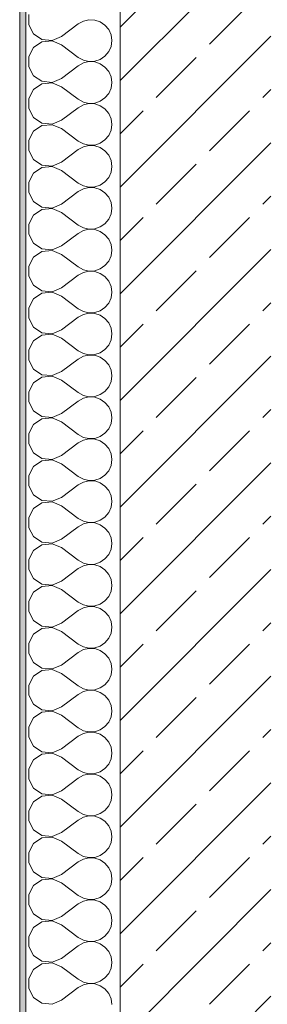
# Model space of a CAD drawing. Header units: metres. Extents: x -3.6 to 84.5, y -11 to 16.8.
# Tile 4 of 229: x -0.175 to 0.219, y 1.4 to 2.967. Entities that reach past the tile are written whole.
import ezdxf

# ---------------------------------------------------------------- set-up
doc = ezdxf.new("R2010")
doc.units = ezdxf.units.M
doc.header["$MEASUREMENT"] = 0
doc.layers.add('604 - Struktur.Wand Aussen', color=7, linetype='Continuous')

# ---------------------------------------------------------------- blocks, each defined once
blk = doc.blocks.new('*X2')
at = {"layer": '604 - Struktur.Wand Aussen', "color": 7, "linetype": 'Continuous', "lineweight": 5}
for p, q in [((-0.1607, 2.9748), (-0.1607, 2.9585)), ((-0.0736, 2.9645), (-0.0817, 2.96)), ((-0.0647, 2.9665), (-0.0736, 2.9645)), ((-0.0555, 2.9661), (-0.0647, 2.9665)), ((-0.0468, 2.9631), (-0.0555, 2.9661)), ((-0.0392, 2.9579), (-0.0468, 2.9631)), ((-0.1607, 2.9585), (-0.153, 2.9442)), ((-0.1083, 2.94), (-0.0817, 2.96)), ((-0.0333, 2.9509), (-0.0392, 2.9579)), ((-0.0296, 2.9424), (-0.0333, 2.9509)), ((-0.153, 2.9442), (-0.1395, 2.9352)), ((-0.1395, 2.9314), (-0.153, 2.9224)), ((-0.1395, 2.9352), (-0.1233, 2.9337)), ((-0.1233, 2.933), (-0.1395, 2.9314)), ((-0.1233, 2.9337), (-0.1083, 2.94)), ((-0.1083, 2.9267), (-0.1233, 2.933)), ((-0.0283, 2.9333), (-0.0296, 2.9424)), ((-0.0296, 2.9242), (-0.0283, 2.9333)), ((-0.153, 2.9224), (-0.1607, 2.9081)), ((-0.1083, 2.9267), (-0.0817, 2.9067)), ((-0.0392, 2.9087), (-0.0333, 2.9158)), ((-0.0333, 2.9158), (-0.0296, 2.9242)), ((-0.1607, 2.9081), (-0.1607, 2.8919)), ((-0.0817, 2.9067), (-0.0736, 2.9022)), ((-0.0736, 2.9022), (-0.0647, 2.9001)), ((-0.0647, 2.8999), (-0.0736, 2.8978)), ((-0.0647, 2.9001), (-0.0555, 2.9006)), ((-0.0555, 2.8994), (-0.0647, 2.8999)), ((-0.0555, 2.9006), (-0.0468, 2.9035)), ((-0.0468, 2.8965), (-0.0555, 2.8994)), ((-0.0468, 2.9035), (-0.0392, 2.9087)), ((-0.1607, 2.8919), (-0.153, 2.8776)), ((-0.1083, 2.8733), (-0.0817, 2.8933)), ((-0.0736, 2.8978), (-0.0817, 2.8933)), ((-0.0392, 2.8913), (-0.0468, 2.8965)), ((-0.0333, 2.8842), (-0.0392, 2.8913)), ((-0.0296, 2.8758), (-0.0333, 2.8842)), ((-0.153, 2.8776), (-0.1395, 2.8686)), ((-0.1395, 2.8686), (-0.1233, 2.867)), ((-0.1233, 2.867), (-0.1083, 2.8733)), ((-0.0283, 2.8667), (-0.0296, 2.8758)), ((-0.0296, 2.8576), (-0.0283, 2.8667)), ((-0.153, 2.8558), (-0.1607, 2.8415)), ((-0.1395, 2.8648), (-0.153, 2.8558)), ((-0.1233, 2.8663), (-0.1395, 2.8648)), ((-0.1083, 2.86), (-0.1233, 2.8663)), ((-0.1083, 2.86), (-0.0817, 2.84)), ((-0.0333, 2.8491), (-0.0296, 2.8576)), ((-0.1607, 2.8415), (-0.1607, 2.8252)), ((-0.0817, 2.84), (-0.0736, 2.8355)), ((-0.0736, 2.8355), (-0.0647, 2.8335)), ((-0.0555, 2.8339), (-0.0468, 2.8369)), ((-0.0468, 2.8369), (-0.0392, 2.8421)), ((-0.0392, 2.8421), (-0.0333, 2.8491)), ((-0.1607, 2.8252), (-0.153, 2.8109)), ((-0.1083, 2.8067), (-0.0817, 2.8267)), ((-0.0736, 2.8311), (-0.0817, 2.8267)), ((-0.0647, 2.8332), (-0.0736, 2.8311)), ((-0.0647, 2.8335), (-0.0555, 2.8339)), ((-0.0555, 2.8328), (-0.0647, 2.8332)), ((-0.0468, 2.8298), (-0.0555, 2.8328)), ((-0.0392, 2.8246), (-0.0468, 2.8298)), ((-0.0333, 2.8175), (-0.0392, 2.8246)), ((-0.153, 2.8109), (-0.1395, 2.8019)), ((-0.1233, 2.8004), (-0.1083, 2.8067)), ((-0.0296, 2.8091), (-0.0333, 2.8175)), ((-0.0283, 2.8), (-0.0296, 2.8091)), ((-0.153, 2.7891), (-0.1607, 2.7748)), ((-0.1395, 2.7981), (-0.153, 2.7891)), ((-0.1395, 2.8019), (-0.1233, 2.8004)), ((-0.1233, 2.7996), (-0.1395, 2.7981)), ((-0.1083, 2.7933), (-0.1233, 2.7996)), ((-0.1083, 2.7933), (-0.0817, 2.7733)), ((-0.0333, 2.7825), (-0.0296, 2.7909)), ((-0.0296, 2.7909), (-0.0283, 2.8)), ((-0.1607, 2.7748), (-0.1607, 2.7585)), ((-0.0817, 2.7733), (-0.0736, 2.7689)), ((-0.0468, 2.7702), (-0.0392, 2.7754)), ((-0.0392, 2.7754), (-0.0333, 2.7825)), ((-0.1607, 2.7585), (-0.153, 2.7442)), ((-0.1083, 2.74), (-0.0817, 2.76)), ((-0.0736, 2.7645), (-0.0817, 2.76)), ((-0.0736, 2.7689), (-0.0647, 2.7668)), ((-0.0647, 2.7665), (-0.0736, 2.7645)), ((-0.0647, 2.7668), (-0.0555, 2.7672)), ((-0.0555, 2.7661), (-0.0647, 2.7665)), ((-0.0555, 2.7672), (-0.0468, 2.7702)), ((-0.0468, 2.7631), (-0.0555, 2.7661)), ((-0.0392, 2.7579), (-0.0468, 2.7631)), ((-0.0333, 2.7509), (-0.0392, 2.7579)), ((-0.153, 2.7442), (-0.1395, 2.7352)), ((-0.0296, 2.7424), (-0.0333, 2.7509)), ((-0.0283, 2.7333), (-0.0296, 2.7424)), ((-0.1395, 2.7314), (-0.153, 2.7224)), ((-0.1395, 2.7352), (-0.1233, 2.7337)), ((-0.1233, 2.733), (-0.1395, 2.7314)), ((-0.1233, 2.7337), (-0.1083, 2.74)), ((-0.1083, 2.7267), (-0.1233, 2.733)), ((-0.1083, 2.7267), (-0.0817, 2.7067)), ((-0.0296, 2.7242), (-0.0283, 2.7333)), ((-0.153, 2.7224), (-0.1607, 2.7081)), ((-0.0392, 2.7087), (-0.0333, 2.7158)), ((-0.0333, 2.7158), (-0.0296, 2.7242)), ((-0.1607, 2.7081), (-0.1607, 2.6919)), ((-0.0817, 2.7067), (-0.0736, 2.7022)), ((-0.0736, 2.6978), (-0.0817, 2.6933)), ((-0.0736, 2.7022), (-0.0647, 2.7001)), ((-0.0647, 2.6999), (-0.0736, 2.6978)), ((-0.0647, 2.7001), (-0.0555, 2.7006)), ((-0.0555, 2.6994), (-0.0647, 2.6999)), ((-0.0555, 2.7006), (-0.0468, 2.7035)), ((-0.0468, 2.6965), (-0.0555, 2.6994)), ((-0.0468, 2.7035), (-0.0392, 2.7087)), ((-0.0392, 2.6913), (-0.0468, 2.6965)), ((-0.1607, 2.6919), (-0.153, 2.6776)), ((-0.1083, 2.6733), (-0.0817, 2.6933)), ((-0.0333, 2.6842), (-0.0392, 2.6913)), ((-0.0296, 2.6758), (-0.0333, 2.6842)), ((-0.153, 2.6776), (-0.1395, 2.6686)), ((-0.1395, 2.6648), (-0.153, 2.6558)), ((-0.1395, 2.6686), (-0.1233, 2.667)), ((-0.1233, 2.6663), (-0.1395, 2.6648)), ((-0.1233, 2.667), (-0.1083, 2.6733)), ((-0.1083, 2.66), (-0.1233, 2.6663)), ((-0.0283, 2.6667), (-0.0296, 2.6758)), ((-0.0296, 2.6576), (-0.0283, 2.6667)), ((-0.153, 2.6558), (-0.1607, 2.6415)), ((-0.1083, 2.66), (-0.0817, 2.64)), ((-0.0392, 2.6421), (-0.0333, 2.6491)), ((-0.0333, 2.6491), (-0.0296, 2.6576)), ((-0.1607, 2.6415), (-0.1607, 2.6252)), ((-0.0817, 2.64), (-0.0736, 2.6355)), ((-0.0736, 2.6355), (-0.0647, 2.6335)), ((-0.0647, 2.6332), (-0.0736, 2.6311)), ((-0.0647, 2.6335), (-0.0555, 2.6339)), ((-0.0555, 2.6328), (-0.0647, 2.6332)), ((-0.0555, 2.6339), (-0.0468, 2.6369)), ((-0.0468, 2.6298), (-0.0555, 2.6328)), ((-0.0468, 2.6369), (-0.0392, 2.6421)), ((-0.1607, 2.6252), (-0.153, 2.6109)), ((-0.1083, 2.6067), (-0.0817, 2.6267)), ((-0.0736, 2.6311), (-0.0817, 2.6267)), ((-0.0392, 2.6246), (-0.0468, 2.6298)), ((-0.0333, 2.6175), (-0.0392, 2.6246)), ((-0.0296, 2.6091), (-0.0333, 2.6175)), ((-0.153, 2.6109), (-0.1395, 2.6019)), ((-0.1395, 2.6019), (-0.1233, 2.6004)), ((-0.1233, 2.6004), (-0.1083, 2.6067)), ((-0.0283, 2.6), (-0.0296, 2.6091)), ((-0.153, 2.5891), (-0.1607, 2.5748)), ((-0.1395, 2.5981), (-0.153, 2.5891)), ((-0.1233, 2.5996), (-0.1395, 2.5981)), ((-0.1083, 2.5933), (-0.1233, 2.5996)), ((-0.1083, 2.5933), (-0.0817, 2.5733)), ((-0.0333, 2.5825), (-0.0296, 2.5909)), ((-0.0296, 2.5909), (-0.0283, 2.6)), ((-0.1607, 2.5748), (-0.1607, 2.5585)), ((-0.0817, 2.5733), (-0.0736, 2.5689)), ((-0.0555, 2.5672), (-0.0468, 2.5702)), ((-0.0468, 2.5702), (-0.0392, 2.5754)), ((-0.0392, 2.5754), (-0.0333, 2.5825)), ((-0.1607, 2.5585), (-0.153, 2.5442)), ((-0.1083, 2.54), (-0.0817, 2.56)), ((-0.0736, 2.5645), (-0.0817, 2.56)), ((-0.0736, 2.5689), (-0.0647, 2.5668)), ((-0.0647, 2.5665), (-0.0736, 2.5645)), ((-0.0647, 2.5668), (-0.0555, 2.5672)), ((-0.0555, 2.5661), (-0.0647, 2.5665)), ((-0.0468, 2.5631), (-0.0555, 2.5661)), ((-0.0392, 2.5579), (-0.0468, 2.5631)), ((-0.0333, 2.5509), (-0.0392, 2.5579)), ((-0.153, 2.5442), (-0.1395, 2.5352)), ((-0.1233, 2.5337), (-0.1083, 2.54)), ((-0.0296, 2.5424), (-0.0333, 2.5509)), ((-0.0283, 2.5333), (-0.0296, 2.5424)), ((-0.153, 2.5224), (-0.1607, 2.5081)), ((-0.1395, 2.5314), (-0.153, 2.5224)), ((-0.1395, 2.5352), (-0.1233, 2.5337)), ((-0.1233, 2.533), (-0.1395, 2.5314)), ((-0.1083, 2.5267), (-0.1233, 2.533)), ((-0.1083, 2.5267), (-0.0817, 2.5067)), ((-0.0333, 2.5158), (-0.0296, 2.5242)), ((-0.0296, 2.5242), (-0.0283, 2.5333)), ((-0.1607, 2.5081), (-0.1607, 2.4919)), ((-0.0817, 2.5067), (-0.0736, 2.5022)), ((-0.0468, 2.5035), (-0.0392, 2.5087)), ((-0.0392, 2.5087), (-0.0333, 2.5158)), ((-0.1607, 2.4919), (-0.153, 2.4776)), ((-0.1083, 2.4733), (-0.0817, 2.4933)), ((-0.0736, 2.4978), (-0.0817, 2.4933)), ((-0.0736, 2.5022), (-0.0647, 2.5001)), ((-0.0647, 2.4999), (-0.0736, 2.4978)), ((-0.0647, 2.5001), (-0.0555, 2.5006)), ((-0.0555, 2.4994), (-0.0647, 2.4999)), ((-0.0555, 2.5006), (-0.0468, 2.5035)), ((-0.0468, 2.4965), (-0.0555, 2.4994)), ((-0.0392, 2.4913), (-0.0468, 2.4965)), ((-0.0333, 2.4842), (-0.0392, 2.4913)), ((-0.153, 2.4776), (-0.1395, 2.4686)), ((-0.0296, 2.4758), (-0.0333, 2.4842)), ((-0.0283, 2.4667), (-0.0296, 2.4758)), ((-0.1395, 2.4648), (-0.153, 2.4558)), ((-0.1395, 2.4686), (-0.1233, 2.467)), ((-0.1233, 2.4663), (-0.1395, 2.4648)), ((-0.1233, 2.467), (-0.1083, 2.4733)), ((-0.1083, 2.46), (-0.1233, 2.4663)), ((-0.1083, 2.46), (-0.0817, 2.44)), ((-0.0296, 2.4576), (-0.0283, 2.4667)), ((-0.153, 2.4558), (-0.1607, 2.4415)), ((-0.0392, 2.4421), (-0.0333, 2.4491)), ((-0.0333, 2.4491), (-0.0296, 2.4576)), ((-0.1607, 2.4415), (-0.1607, 2.4252)), ((-0.0817, 2.44), (-0.0736, 2.4355)), ((-0.0736, 2.4311), (-0.0817, 2.4267)), ((-0.0736, 2.4355), (-0.0647, 2.4335)), ((-0.0647, 2.4332), (-0.0736, 2.4311)), ((-0.0647, 2.4335), (-0.0555, 2.4339)), ((-0.0555, 2.4328), (-0.0647, 2.4332)), ((-0.0555, 2.4339), (-0.0468, 2.4369)), ((-0.0468, 2.4298), (-0.0555, 2.4328)), ((-0.0468, 2.4369), (-0.0392, 2.4421)), ((-0.0392, 2.4246), (-0.0468, 2.4298)), ((-0.1607, 2.4252), (-0.153, 2.4109)), ((-0.1083, 2.4067), (-0.0817, 2.4267)), ((-0.0333, 2.4175), (-0.0392, 2.4246)), ((-0.0296, 2.4091), (-0.0333, 2.4175)), ((-0.153, 2.4109), (-0.1395, 2.4019)), ((-0.1395, 2.3981), (-0.153, 2.3891)), ((-0.1395, 2.4019), (-0.1233, 2.4004)), ((-0.1233, 2.3996), (-0.1395, 2.3981)), ((-0.1233, 2.4004), (-0.1083, 2.4067)), ((-0.1083, 2.3933), (-0.1233, 2.3996)), ((-0.0283, 2.4), (-0.0296, 2.4091)), ((-0.0296, 2.3909), (-0.0283, 2.4)), ((-0.153, 2.3891), (-0.1607, 2.3748)), ((-0.1083, 2.3933), (-0.0817, 2.3733)), ((-0.0392, 2.3754), (-0.0333, 2.3825)), ((-0.0333, 2.3825), (-0.0296, 2.3909)), ((-0.1607, 2.3748), (-0.1607, 2.3585)), ((-0.0817, 2.3733), (-0.0736, 2.3689)), ((-0.0736, 2.3689), (-0.0647, 2.3668)), ((-0.0647, 2.3665), (-0.0736, 2.3645)), ((-0.0647, 2.3668), (-0.0555, 2.3672)), ((-0.0555, 2.3661), (-0.0647, 2.3665)), ((-0.0555, 2.3672), (-0.0468, 2.3702)), ((-0.0468, 2.3631), (-0.0555, 2.3661)), ((-0.0468, 2.3702), (-0.0392, 2.3754)), ((-0.1607, 2.3585), (-0.153, 2.3442)), ((-0.1083, 2.34), (-0.0817, 2.36)), ((-0.0736, 2.3645), (-0.0817, 2.36)), ((-0.0392, 2.3579), (-0.0468, 2.3631)), ((-0.0333, 2.3509), (-0.0392, 2.3579)), ((-0.0296, 2.3424), (-0.0333, 2.3509)), ((-0.153, 2.3442), (-0.1395, 2.3352)), ((-0.1395, 2.3352), (-0.1233, 2.3337)), ((-0.1233, 2.3337), (-0.1083, 2.34)), ((-0.0283, 2.3333), (-0.0296, 2.3424)), ((-0.153, 2.3224), (-0.1607, 2.3081)), ((-0.1395, 2.3314), (-0.153, 2.3224)), ((-0.1233, 2.333), (-0.1395, 2.3314)), ((-0.1083, 2.3267), (-0.1233, 2.333)), ((-0.1083, 2.3267), (-0.0817, 2.3067)), ((-0.0333, 2.3158), (-0.0296, 2.3242)), ((-0.0296, 2.3242), (-0.0283, 2.3333)), ((-0.1607, 2.3081), (-0.1607, 2.2919)), ((-0.0817, 2.3067), (-0.0736, 2.3022)), ((-0.0555, 2.3006), (-0.0468, 2.3035)), ((-0.0468, 2.3035), (-0.0392, 2.3087)), ((-0.0392, 2.3087), (-0.0333, 2.3158)), ((-0.1607, 2.2919), (-0.153, 2.2776)), ((-0.1083, 2.2733), (-0.0817, 2.2933)), ((-0.0736, 2.2978), (-0.0817, 2.2933)), ((-0.0736, 2.3022), (-0.0647, 2.3001)), ((-0.0647, 2.2999), (-0.0736, 2.2978)), ((-0.0647, 2.3001), (-0.0555, 2.3006)), ((-0.0555, 2.2994), (-0.0647, 2.2999)), ((-0.0468, 2.2965), (-0.0555, 2.2994)), ((-0.0392, 2.2913), (-0.0468, 2.2965)), ((-0.0333, 2.2842), (-0.0392, 2.2913)), ((-0.153, 2.2776), (-0.1395, 2.2686)), ((-0.1233, 2.267), (-0.1083, 2.2733)), ((-0.0296, 2.2758), (-0.0333, 2.2842)), ((-0.0283, 2.2667), (-0.0296, 2.2758)), ((-0.153, 2.2558), (-0.1607, 2.2415)), ((-0.1395, 2.2648), (-0.153, 2.2558)), ((-0.1395, 2.2686), (-0.1233, 2.267)), ((-0.1233, 2.2663), (-0.1395, 2.2648)), ((-0.1083, 2.26), (-0.1233, 2.2663)), ((-0.1083, 2.26), (-0.0817, 2.24)), ((-0.0333, 2.2491), (-0.0296, 2.2576)), ((-0.0296, 2.2576), (-0.0283, 2.2667)), ((-0.1607, 2.2415), (-0.1607, 2.2252)), ((-0.0468, 2.2369), (-0.0392, 2.2421)), ((-0.0392, 2.2421), (-0.0333, 2.2491)), ((-0.1607, 2.2252), (-0.153, 2.2109)), ((-0.1083, 2.2067), (-0.0817, 2.2267)), ((-0.0817, 2.24), (-0.0736, 2.2355)), ((-0.0736, 2.2311), (-0.0817, 2.2267)), ((-0.0736, 2.2355), (-0.0647, 2.2335)), ((-0.0647, 2.2332), (-0.0736, 2.2311)), ((-0.0647, 2.2335), (-0.0555, 2.2339)), ((-0.0555, 2.2328), (-0.0647, 2.2332)), ((-0.0555, 2.2339), (-0.0468, 2.2369)), ((-0.0468, 2.2298), (-0.0555, 2.2328)), ((-0.0392, 2.2246), (-0.0468, 2.2298)), ((-0.0333, 2.2175), (-0.0392, 2.2246)), ((-0.153, 2.2109), (-0.1395, 2.2019)), ((-0.0296, 2.2091), (-0.0333, 2.2175)), ((-0.0283, 2.2), (-0.0296, 2.2091)), ((-0.1395, 2.1981), (-0.153, 2.1891)), ((-0.1395, 2.2019), (-0.1233, 2.2004)), ((-0.1233, 2.1996), (-0.1395, 2.1981)), ((-0.1233, 2.2004), (-0.1083, 2.2067)), ((-0.1083, 2.1933), (-0.1233, 2.1996)), ((-0.1083, 2.1933), (-0.0817, 2.1733)), ((-0.0296, 2.1909), (-0.0283, 2.2)), ((-0.153, 2.1891), (-0.1607, 2.1748)), ((-0.0392, 2.1754), (-0.0333, 2.1825)), ((-0.0333, 2.1825), (-0.0296, 2.1909)), ((-0.1607, 2.1748), (-0.1607, 2.1585)), ((-0.0817, 2.1733), (-0.0736, 2.1689)), ((-0.0736, 2.1645), (-0.0817, 2.16)), ((-0.0736, 2.1689), (-0.0647, 2.1668)), ((-0.0647, 2.1665), (-0.0736, 2.1645)), ((-0.0647, 2.1668), (-0.0555, 2.1672)), ((-0.0555, 2.1661), (-0.0647, 2.1665)), ((-0.0555, 2.1672), (-0.0468, 2.1702)), ((-0.0468, 2.1631), (-0.0555, 2.1661)), ((-0.0468, 2.1702), (-0.0392, 2.1754)), ((-0.0392, 2.1579), (-0.0468, 2.1631)), ((-0.1607, 2.1585), (-0.153, 2.1442)), ((-0.1083, 2.14), (-0.0817, 2.16)), ((-0.0333, 2.1509), (-0.0392, 2.1579)), ((-0.0296, 2.1424), (-0.0333, 2.1509)), ((-0.153, 2.1442), (-0.1395, 2.1352)), ((-0.1395, 2.1314), (-0.153, 2.1224)), ((-0.1395, 2.1352), (-0.1233, 2.1337)), ((-0.1233, 2.133), (-0.1395, 2.1314)), ((-0.1233, 2.1337), (-0.1083, 2.14)), ((-0.1083, 2.1267), (-0.1233, 2.133)), ((-0.0283, 2.1333), (-0.0296, 2.1424)), ((-0.0296, 2.1242), (-0.0283, 2.1333)), ((-0.153, 2.1224), (-0.1607, 2.1081)), ((-0.1083, 2.1267), (-0.0817, 2.1067)), ((-0.0392, 2.1087), (-0.0333, 2.1158)), ((-0.0333, 2.1158), (-0.0296, 2.1242)), ((-0.1607, 2.1081), (-0.1607, 2.0919)), ((-0.0817, 2.1067), (-0.0736, 2.1022)), ((-0.0736, 2.1022), (-0.0647, 2.1001)), ((-0.0647, 2.0999), (-0.0736, 2.0978)), ((-0.0647, 2.1001), (-0.0555, 2.1006)), ((-0.0555, 2.0994), (-0.0647, 2.0999)), ((-0.0555, 2.1006), (-0.0468, 2.1035)), ((-0.0468, 2.0965), (-0.0555, 2.0994)), ((-0.0468, 2.1035), (-0.0392, 2.1087)), ((-0.1607, 2.0919), (-0.153, 2.0776)), ((-0.1083, 2.0733), (-0.0817, 2.0933)), ((-0.0736, 2.0978), (-0.0817, 2.0933)), ((-0.0392, 2.0913), (-0.0468, 2.0965)), ((-0.0333, 2.0842), (-0.0392, 2.0913)), ((-0.0296, 2.0758), (-0.0333, 2.0842)), ((-0.153, 2.0776), (-0.1395, 2.0686)), ((-0.1395, 2.0686), (-0.1233, 2.067)), ((-0.1233, 2.067), (-0.1083, 2.0733)), ((-0.0283, 2.0667), (-0.0296, 2.0758)), ((-0.153, 2.0558), (-0.1607, 2.0415)), ((-0.1395, 2.0648), (-0.153, 2.0558)), ((-0.1233, 2.0663), (-0.1395, 2.0648)), ((-0.1083, 2.06), (-0.1233, 2.0663)), ((-0.1083, 2.06), (-0.0817, 2.04)), ((-0.0333, 2.0491), (-0.0296, 2.0576)), ((-0.0296, 2.0576), (-0.0283, 2.0667)), ((-0.1607, 2.0415), (-0.1607, 2.0252)), ((-0.0817, 2.04), (-0.0736, 2.0355)), ((-0.0555, 2.0339), (-0.0468, 2.0369)), ((-0.0468, 2.0369), (-0.0392, 2.0421)), ((-0.0392, 2.0421), (-0.0333, 2.0491)), ((-0.1607, 2.0252), (-0.153, 2.0109)), ((-0.1083, 2.0067), (-0.0817, 2.0267)), ((-0.0736, 2.0311), (-0.0817, 2.0267)), ((-0.0736, 2.0355), (-0.0647, 2.0335)), ((-0.0647, 2.0332), (-0.0736, 2.0311)), ((-0.0647, 2.0335), (-0.0555, 2.0339)), ((-0.0555, 2.0328), (-0.0647, 2.0332)), ((-0.0468, 2.0298), (-0.0555, 2.0328)), ((-0.0392, 2.0246), (-0.0468, 2.0298)), ((-0.0333, 2.0175), (-0.0392, 2.0246)), ((-0.153, 2.0109), (-0.1395, 2.0019)), ((-0.1233, 2.0004), (-0.1083, 2.0067)), ((-0.0296, 2.0091), (-0.0333, 2.0175)), ((-0.0283, 2), (-0.0296, 2.0091)), ((-0.1395, 1.9981), (-0.153, 1.9891)), ((-0.1395, 2.0019), (-0.1233, 2.0004)), ((-0.1233, 1.9996), (-0.1395, 1.9981)), ((-0.1083, 1.9933), (-0.1233, 1.9996)), ((-0.1083, 1.9933), (-0.0817, 1.9733)), ((-0.0333, 1.9825), (-0.0296, 1.9909)), ((-0.0296, 1.9909), (-0.0283, 2)), ((-0.153, 1.9891), (-0.1607, 1.9748)), ((-0.1607, 1.9748), (-0.1607, 1.9585)), ((-0.0468, 1.9702), (-0.0392, 1.9754)), ((-0.0392, 1.9754), (-0.0333, 1.9825)), ((-0.1607, 1.9585), (-0.153, 1.9442)), ((-0.1083, 1.94), (-0.0817, 1.96)), ((-0.0817, 1.9733), (-0.0736, 1.9689)), ((-0.0736, 1.9645), (-0.0817, 1.96)), ((-0.0736, 1.9689), (-0.0647, 1.9668)), ((-0.0647, 1.9665), (-0.0736, 1.9645)), ((-0.0647, 1.9668), (-0.0555, 1.9672)), ((-0.0555, 1.9661), (-0.0647, 1.9665)), ((-0.0555, 1.9672), (-0.0468, 1.9702)), ((-0.0468, 1.9631), (-0.0555, 1.9661)), ((-0.0392, 1.9579), (-0.0468, 1.9631)), ((-0.153, 1.9442), (-0.1395, 1.9352)), ((-0.0333, 1.9509), (-0.0392, 1.9579)), ((-0.0296, 1.9424), (-0.0333, 1.9509)), ((-0.0283, 1.9333), (-0.0296, 1.9424)), ((-0.1395, 1.9314), (-0.153, 1.9224)), ((-0.1395, 1.9352), (-0.1233, 1.9337)), ((-0.1233, 1.933), (-0.1395, 1.9314)), ((-0.1233, 1.9337), (-0.1083, 1.94)), ((-0.1083, 1.9267), (-0.1233, 1.933)), ((-0.0296, 1.9242), (-0.0283, 1.9333)), ((-0.153, 1.9224), (-0.1607, 1.9081)), ((-0.1083, 1.9267), (-0.0817, 1.9067)), ((-0.0392, 1.9087), (-0.0333, 1.9158)), ((-0.0333, 1.9158), (-0.0296, 1.9242)), ((-0.1607, 1.9081), (-0.1607, 1.8919)), ((-0.0817, 1.9067), (-0.0736, 1.9022)), ((-0.0736, 1.8978), (-0.0817, 1.8933)), ((-0.0736, 1.9022), (-0.0647, 1.9001)), ((-0.0647, 1.8999), (-0.0736, 1.8978)), ((-0.0647, 1.9001), (-0.0555, 1.9006)), ((-0.0555, 1.8994), (-0.0647, 1.8999)), ((-0.0555, 1.9006), (-0.0468, 1.9035)), ((-0.0468, 1.8965), (-0.0555, 1.8994)), ((-0.0468, 1.9035), (-0.0392, 1.9087)), ((-0.0392, 1.8913), (-0.0468, 1.8965)), ((-0.1607, 1.8919), (-0.153, 1.8776)), ((-0.1083, 1.8733), (-0.0817, 1.8933)), ((-0.0333, 1.8842), (-0.0392, 1.8913)), ((-0.0296, 1.8758), (-0.0333, 1.8842)), ((-0.153, 1.8776), (-0.1395, 1.8686)), ((-0.1395, 1.8648), (-0.153, 1.8558)), ((-0.1395, 1.8686), (-0.1233, 1.867)), ((-0.1233, 1.8663), (-0.1395, 1.8648)), ((-0.1233, 1.867), (-0.1083, 1.8733)), ((-0.1083, 1.86), (-0.1233, 1.8663)), ((-0.0283, 1.8667), (-0.0296, 1.8758)), ((-0.0296, 1.8576), (-0.0283, 1.8667)), ((-0.153, 1.8558), (-0.1607, 1.8415)), ((-0.1083, 1.86), (-0.0817, 1.84)), ((-0.0392, 1.8421), (-0.0333, 1.8491)), ((-0.0333, 1.8491), (-0.0296, 1.8576)), ((-0.1607, 1.8415), (-0.1607, 1.8252)), ((-0.0817, 1.84), (-0.0736, 1.8355)), ((-0.0736, 1.8355), (-0.0647, 1.8335)), ((-0.0647, 1.8332), (-0.0736, 1.8311)), ((-0.0647, 1.8335), (-0.0555, 1.8339)), ((-0.0555, 1.8328), (-0.0647, 1.8332)), ((-0.0555, 1.8339), (-0.0468, 1.8369)), ((-0.0468, 1.8369), (-0.0392, 1.8421)), ((-0.1607, 1.8252), (-0.153, 1.8109)), ((-0.1083, 1.8067), (-0.0817, 1.8267)), ((-0.0736, 1.8311), (-0.0817, 1.8267)), ((-0.0468, 1.8298), (-0.0555, 1.8328)), ((-0.0392, 1.8246), (-0.0468, 1.8298)), ((-0.0333, 1.8175), (-0.0392, 1.8246)), ((-0.0296, 1.8091), (-0.0333, 1.8175)), ((-0.153, 1.8109), (-0.1395, 1.8019)), ((-0.1395, 1.8019), (-0.1233, 1.8004)), ((-0.1233, 1.8004), (-0.1083, 1.8067)), ((-0.0283, 1.8), (-0.0296, 1.8091)), ((-0.153, 1.7891), (-0.1607, 1.7748)), ((-0.1395, 1.7981), (-0.153, 1.7891)), ((-0.1233, 1.7996), (-0.1395, 1.7981)), ((-0.1083, 1.7933), (-0.1233, 1.7996)), ((-0.1083, 1.7933), (-0.0817, 1.7733)), ((-0.0333, 1.7825), (-0.0296, 1.7909)), ((-0.0296, 1.7909), (-0.0283, 1.8)), ((-0.1607, 1.7748), (-0.1607, 1.7585)), ((-0.0817, 1.7733), (-0.0736, 1.7689)), ((-0.0555, 1.7672), (-0.0468, 1.7702)), ((-0.0468, 1.7702), (-0.0392, 1.7754)), ((-0.0392, 1.7754), (-0.0333, 1.7825)), ((-0.1607, 1.7585), (-0.153, 1.7442)), ((-0.1083, 1.74), (-0.0817, 1.76)), ((-0.0736, 1.7645), (-0.0817, 1.76)), ((-0.0736, 1.7689), (-0.0647, 1.7668)), ((-0.0647, 1.7665), (-0.0736, 1.7645)), ((-0.0647, 1.7668), (-0.0555, 1.7672)), ((-0.0555, 1.7661), (-0.0647, 1.7665)), ((-0.0468, 1.7631), (-0.0555, 1.7661)), ((-0.0392, 1.7579), (-0.0468, 1.7631)), ((-0.0333, 1.7509), (-0.0392, 1.7579)), ((-0.153, 1.7442), (-0.1395, 1.7352)), ((-0.1233, 1.7337), (-0.1083, 1.74)), ((-0.0296, 1.7424), (-0.0333, 1.7509)), ((-0.0283, 1.7333), (-0.0296, 1.7424)), ((-0.1395, 1.7314), (-0.153, 1.7224)), ((-0.1395, 1.7352), (-0.1233, 1.7337)), ((-0.1233, 1.733), (-0.1395, 1.7314)), ((-0.1083, 1.7267), (-0.1233, 1.733)), ((-0.1083, 1.7267), (-0.0817, 1.7067)), ((-0.0333, 1.7158), (-0.0296, 1.7242)), ((-0.0296, 1.7242), (-0.0283, 1.7333)), ((-0.153, 1.7224), (-0.1607, 1.7081)), ((-0.1607, 1.7081), (-0.1607, 1.6919)), ((-0.0468, 1.7035), (-0.0392, 1.7087)), ((-0.0392, 1.7087), (-0.0333, 1.7158)), ((-0.1607, 1.6919), (-0.153, 1.6776)), ((-0.1083, 1.6733), (-0.0817, 1.6933)), ((-0.0817, 1.7067), (-0.0736, 1.7022)), ((-0.0736, 1.6978), (-0.0817, 1.6933)), ((-0.0736, 1.7022), (-0.0647, 1.7001)), ((-0.0647, 1.6999), (-0.0736, 1.6978)), ((-0.0647, 1.7001), (-0.0555, 1.7006)), ((-0.0555, 1.6994), (-0.0647, 1.6999)), ((-0.0555, 1.7006), (-0.0468, 1.7035)), ((-0.0468, 1.6965), (-0.0555, 1.6994)), ((-0.0392, 1.6913), (-0.0468, 1.6965)), ((-0.153, 1.6776), (-0.1395, 1.6686)), ((-0.0333, 1.6842), (-0.0392, 1.6913)), ((-0.0296, 1.6758), (-0.0333, 1.6842)), ((-0.1395, 1.6648), (-0.153, 1.6558)), ((-0.1395, 1.6686), (-0.1233, 1.667)), ((-0.1233, 1.6663), (-0.1395, 1.6648)), ((-0.1233, 1.667), (-0.1083, 1.6733)), ((-0.1083, 1.66), (-0.1233, 1.6663)), ((-0.0283, 1.6667), (-0.0296, 1.6758)), ((-0.0296, 1.6576), (-0.0283, 1.6667)), ((-0.153, 1.6558), (-0.1607, 1.6415)), ((-0.1083, 1.66), (-0.0817, 1.64)), ((-0.0392, 1.6421), (-0.0333, 1.6491)), ((-0.0333, 1.6491), (-0.0296, 1.6576)), ((-0.1607, 1.6415), (-0.1607, 1.6252)), ((-0.0817, 1.64), (-0.0736, 1.6355)), ((-0.0736, 1.6311), (-0.0817, 1.6267)), ((-0.0736, 1.6355), (-0.0647, 1.6335)), ((-0.0647, 1.6332), (-0.0736, 1.6311)), ((-0.0647, 1.6335), (-0.0555, 1.6339)), ((-0.0555, 1.6328), (-0.0647, 1.6332)), ((-0.0555, 1.6339), (-0.0468, 1.6369)), ((-0.0468, 1.6298), (-0.0555, 1.6328)), ((-0.0468, 1.6369), (-0.0392, 1.6421)), ((-0.0392, 1.6246), (-0.0468, 1.6298)), ((-0.1607, 1.6252), (-0.153, 1.6109)), ((-0.1083, 1.6067), (-0.0817, 1.6267)), ((-0.0333, 1.6175), (-0.0392, 1.6246)), ((-0.0296, 1.6091), (-0.0333, 1.6175)), ((-0.153, 1.6109), (-0.1395, 1.6019)), ((-0.1395, 1.5981), (-0.153, 1.5891)), ((-0.1395, 1.6019), (-0.1233, 1.6004)), ((-0.1233, 1.5996), (-0.1395, 1.5981)), ((-0.1233, 1.6004), (-0.1083, 1.6067)), ((-0.1083, 1.5933), (-0.1233, 1.5996)), ((-0.0283, 1.6), (-0.0296, 1.6091)), ((-0.0296, 1.5909), (-0.0283, 1.6)), ((-0.153, 1.5891), (-0.1607, 1.5748)), ((-0.1083, 1.5933), (-0.0817, 1.5733)), ((-0.0392, 1.5754), (-0.0333, 1.5825)), ((-0.0333, 1.5825), (-0.0296, 1.5909)), ((-0.1607, 1.5748), (-0.1607, 1.5585)), ((-0.0817, 1.5733), (-0.0736, 1.5689)), ((-0.0736, 1.5689), (-0.0647, 1.5668)), ((-0.0647, 1.5665), (-0.0736, 1.5645)), ((-0.0647, 1.5668), (-0.0555, 1.5672)), ((-0.0555, 1.5661), (-0.0647, 1.5665)), ((-0.0555, 1.5672), (-0.0468, 1.5702)), ((-0.0468, 1.5702), (-0.0392, 1.5754)), ((-0.1607, 1.5585), (-0.153, 1.5442)), ((-0.1083, 1.54), (-0.0817, 1.56)), ((-0.0736, 1.5645), (-0.0817, 1.56)), ((-0.0468, 1.5631), (-0.0555, 1.5661)), ((-0.0392, 1.5579), (-0.0468, 1.5631)), ((-0.0333, 1.5509), (-0.0392, 1.5579)), ((-0.0296, 1.5424), (-0.0333, 1.5509)), ((-0.153, 1.5442), (-0.1395, 1.5352)), ((-0.1395, 1.5352), (-0.1233, 1.5337)), ((-0.1233, 1.5337), (-0.1083, 1.54)), ((-0.0283, 1.5333), (-0.0296, 1.5424)), ((-0.153, 1.5224), (-0.1607, 1.5081)), ((-0.1395, 1.5314), (-0.153, 1.5224)), ((-0.1233, 1.533), (-0.1395, 1.5314)), ((-0.1083, 1.5267), (-0.1233, 1.533)), ((-0.1083, 1.5267), (-0.0817, 1.5067)), ((-0.0333, 1.5158), (-0.0296, 1.5242)), ((-0.0296, 1.5242), (-0.0283, 1.5333)), ((-0.1607, 1.5081), (-0.1607, 1.4919)), ((-0.0817, 1.5067), (-0.0736, 1.5022)), ((-0.0468, 1.5035), (-0.0392, 1.5087)), ((-0.0392, 1.5087), (-0.0333, 1.5158)), ((-0.1607, 1.4919), (-0.153, 1.4776)), ((-0.1083, 1.4733), (-0.0817, 1.4933)), ((-0.0736, 1.4978), (-0.0817, 1.4933)), ((-0.0736, 1.5022), (-0.0647, 1.5001)), ((-0.0647, 1.4999), (-0.0736, 1.4978)), ((-0.0647, 1.5001), (-0.0555, 1.5006)), ((-0.0555, 1.4994), (-0.0647, 1.4999)), ((-0.0555, 1.5006), (-0.0468, 1.5035)), ((-0.0468, 1.4965), (-0.0555, 1.4994)), ((-0.0392, 1.4913), (-0.0468, 1.4965)), ((-0.0333, 1.4842), (-0.0392, 1.4913)), ((-0.153, 1.4776), (-0.1395, 1.4686)), ((-0.1233, 1.467), (-0.1083, 1.4733)), ((-0.0296, 1.4758), (-0.0333, 1.4842)), ((-0.0283, 1.4667), (-0.0296, 1.4758)), ((-0.1395, 1.4648), (-0.153, 1.4558)), ((-0.1395, 1.4686), (-0.1233, 1.467)), ((-0.1233, 1.4663), (-0.1395, 1.4648)), ((-0.1083, 1.46), (-0.1233, 1.4663)), ((-0.1083, 1.46), (-0.0817, 1.44)), ((-0.0333, 1.4491), (-0.0296, 1.4576)), ((-0.0296, 1.4576), (-0.0283, 1.4667)), ((-0.153, 1.4558), (-0.1607, 1.4415)), ((-0.1607, 1.4415), (-0.1607, 1.4252)), ((-0.0468, 1.4369), (-0.0392, 1.4421)), ((-0.0392, 1.4421), (-0.0333, 1.4491)), ((-0.1083, 1.4067), (-0.0817, 1.4267)), ((-0.0817, 1.44), (-0.0736, 1.4355)), ((-0.0736, 1.4311), (-0.0817, 1.4267)), ((-0.0736, 1.4355), (-0.0647, 1.4335)), ((-0.0647, 1.4332), (-0.0736, 1.4311)), ((-0.0647, 1.4335), (-0.0555, 1.4339)), ((-0.0555, 1.4328), (-0.0647, 1.4332)), ((-0.0555, 1.4339), (-0.0468, 1.4369)), ((-0.0468, 1.4298), (-0.0555, 1.4328)), ((-0.0392, 1.4246), (-0.0468, 1.4298)), ((-0.1607, 1.4252), (-0.153, 1.4109)), ((-0.153, 1.4109), (-0.1395, 1.4019)), ((-0.0333, 1.4175), (-0.0392, 1.4246)), ((-0.0296, 1.4091), (-0.0333, 1.4175)), ((-0.1395, 1.4019), (-0.1233, 1.4004)), ((-0.1233, 1.4004), (-0.1083, 1.4067)), ((-0.0283, 1.4), (-0.0296, 1.4091))]:
    blk.add_line(p, q, dxfattribs=at)

msp = doc.modelspace()

# ---------------------------------------------------------------- hatches: boundary and pattern name
at = {"layer": '604 - Struktur.Wand Aussen', "linetype": 'Continuous', "lineweight": 0, "true_color": 0x000000}
h = msp.add_hatch(dxfattribs=at)
h.set_pattern_fill('Verputz_0001', color=18, style=0, pattern_type=2)
h.set_pattern_definition([(0, (0, 0), (0, 0.0866025), [0, -0.05]), (0, (0.025, 0.0433), (0, 0.0866025), [0, -0.05])])
h.paths.add_polyline_path([(-0.165, -0.145), (-0.165, 5.33), (-0.175, 5.33), (-0.175, -0.145)])
h = msp.add_hatch(dxfattribs=at)
h.set_pattern_fill('Beton__Stahlbeton_0001', color=18, style=0, pattern_type=2)
h.set_pattern_definition([(45, (0, 0), (-0.0848528, 0.0848528), []), (45, (-0.04243, 0.04243), (-0.0848528, 0.0848528), [0.09, -0.03])])
h.paths.add_polyline_path([(0.225, 0.245), (0.225, 5.33), (-0.015, 5.33), (-0.015, 0.245)])

# ---------------------------------------------------------------- linework, layer by layer
at = {"layer": '604 - Struktur.Wand Aussen', "color": 7, "linetype": 'Continuous', "lineweight": 13}
msp.add_line((-0.165, 5.33), (-0.165, -0.005), dxfattribs=at)
at = {"layer": '604 - Struktur.Wand Aussen', "color": 7, "linetype": 'Continuous', "lineweight": 18}
msp.add_line((-0.015, 5.33), (-0.015, 0.245), dxfattribs=at)
at = {"layer": '604 - Struktur.Wand Aussen', "color": 7, "linetype": 'Continuous', "lineweight": 13, "flags": 128}
msp.add_lwpolyline([(-0.175, 5.33), (-0.175, -0.155)], dxfattribs=at)

# ---------------------------------------------------------------- block references
at = {"layer": '604 - Struktur.Wand Aussen', "color": 7, "lineweight": 18}
msp.add_blockref('*X2', (0, 0), dxfattribs=at)

doc.saveas('drawing.dxf')
